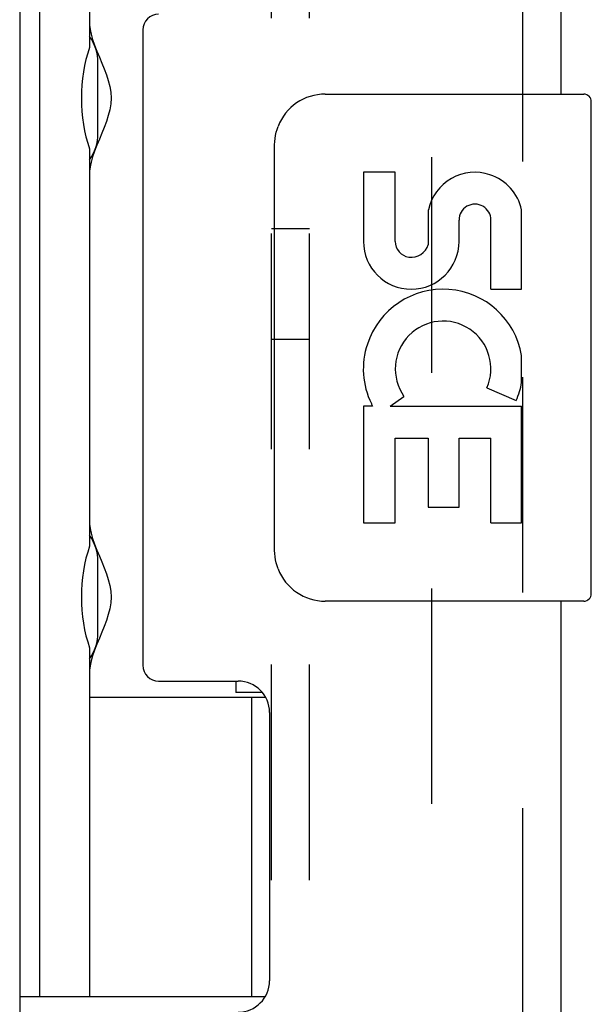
# Model space of a CAD drawing. Header units: inches. Extents: x 0 to 77.3, y 0 to 50.
# Tile 29 of 56: x 47.3 to 48.4, y 28.5 to 30.4. Entities that reach past the tile are written whole.
import ezdxf

# ---------------------------------------------------------------- set-up
doc = ezdxf.new("R2010")
doc.units = ezdxf.units.IN
doc.header["$LTSCALE"] = 4.25
doc.header["$MEASUREMENT"] = 0
doc.linetypes.add('HIDDEN', pattern=[0.2, 0.1, -0.1])
doc.layers.get('0').update_dxf_attribs({"linetype": 'CONTINUOUS'})
for name, color, linetype in [('DEFAULT_2', 8, 'HIDDEN'), ('REAR_DOOR', 7, 'CONTINUOUS'), ('SUBPANEL', 7, 'CONTINUOUS')]:
    doc.layers.add(name, color=color, linetype=linetype)

msp = doc.modelspace()

# ---------------------------------------------------------------- linework, layer by layer
at = {"color": 3, "linetype": 'Continuous'}
msp.add_line((47.277262, 31.846388), (47.277262, 18.250388), dxfattribs=at)
at = {"color": 7, "linetype": 'Continuous'}
for p, q in [((47.316262, 31.077888), (47.316262, 28.518888)), ((47.415262, 31.077888), (47.415262, 30.390558)), ((47.431762, 30.220388), (47.431762, 30.360388)), ((47.415262, 30.190218), (47.415262, 29.406558)), ((47.431762, 29.236388), (47.431762, 29.376388)), ((47.415262, 29.206218), (47.415262, 28.518888)), ((47.704062, 29.140888), (47.704062, 29.118388)), ((47.415307, 29.109388), (47.762235, 29.109388)), ((47.756044, 29.118388), (47.704062, 29.118388)), ((47.735262, 28.518888), (47.735262, 29.109388)), ((47.277262, 28.518888), (47.761955, 28.518888))]:
    msp.add_line(p, q, dxfattribs=at)
for points in [[(47.415307, 30.434312), (47.416213, 30.425767), (47.418219, 30.416322), (47.421265, 30.405863), (47.425159, 30.394729), (47.429643, 30.383148), (47.434458, 30.371351), (47.439295, 30.359675), (47.443963, 30.348035), (47.448311, 30.336467), (47.452069, 30.32494), (47.455035, 30.31344), (47.456968, 30.301945), (47.457598, 30.290422), (47.456976, 30.278896), (47.455047, 30.267395), (47.452083, 30.255885), (47.448324, 30.244347), (47.443974, 30.23277), (47.439305, 30.221125), (47.434467, 30.209446), (47.429649, 30.197644), (47.425163, 30.186057), (47.421267, 30.17492), (47.41822, 30.164458), (47.416213, 30.155011), (47.415307, 30.146464)], [(47.415307, 29.450312), (47.416213, 29.441767), (47.418219, 29.432322), (47.421265, 29.421863), (47.425159, 29.410729), (47.429643, 29.399148), (47.434458, 29.387351), (47.439295, 29.375675), (47.443963, 29.364035), (47.448311, 29.352467), (47.452069, 29.34094), (47.455035, 29.32944), (47.456968, 29.317945), (47.457598, 29.306422), (47.456976, 29.294896), (47.455047, 29.283395), (47.452083, 29.271885), (47.448324, 29.260347), (47.443974, 29.24877), (47.439305, 29.237125), (47.434467, 29.225446), (47.429649, 29.213644), (47.425163, 29.202057), (47.421267, 29.19092), (47.41822, 29.180458), (47.416213, 29.171011), (47.415307, 29.162464)]]:
    msp.add_lwpolyline(points, dxfattribs=at)
for centre, start, end in [((47.341762, 30.360388), 0, 35.187748), ((47.341762, 30.220388), 324.812252, 360), ((47.341762, 29.376388), 0, 35.187748), ((47.341762, 29.236388), 324.812252, 360)]:
    msp.add_arc(centre, 0.09, start, end, dxfattribs=at)
for centre in [(47.504418, 30.290388), (47.504418, 29.306388)]:
    msp.add_ellipse(centre, major_axis=(0, 0.1875), ratio=0.5625, start_param=1.0071888, end_param=2.13440385, dxfattribs=at)
at = {"layer": 'DEFAULT_2', "color": 8, "linetype": 'HIDDEN'}
msp.add_line((48.089897, 31.873686), (48.089897, 18.22309), dxfattribs=at)
at = {"layer": 'REAR_DOOR', "color": 8, "linetype": 'HIDDEN'}
msp.add_line((48.270262, 17.415388), (48.270262, 32.681388), dxfattribs=at)
at = {"layer": 'REAR_DOOR', "color": 3, "linetype": 'Continuous'}
for p, q in [((48.345262, 32.681388), (48.345262, 30.298388)), ((47.520262, 30.424888), (47.520262, 29.171888)), ((48.345262, 29.298388), (48.345262, 20.798388)), ((47.551262, 29.140888), (47.708262, 29.140888)), ((47.770262, 29.078888), (47.770262, 28.549888))]:
    msp.add_line(p, q, dxfattribs=at)
at = {"layer": 'REAR_DOOR', "color": 7, "linetype": 'Continuous'}
for p, q in [((47.880262, 30.298388), (48.390262, 30.298388)), ((48.405262, 29.313388), (48.405262, 30.283388)), ((47.780355, 29.398388), (47.780355, 30.198388)), ((47.955594, 30.144185), (47.955594, 30.007868)), ((48.018468, 30.144185), (47.955594, 30.144185)), ((48.018468, 30.007868), (48.018468, 30.144185)), ((48.083588, 30.070427), (48.083636, 30.001419)), ((48.267712, 29.913563), (48.267712, 30.070362)), ((48.144232, 30.007868), (48.144196, 30.049854)), ((48.207087, 29.913563), (48.207087, 30.04988)), ((48.207087, 29.913563), (48.267712, 29.913563)), ((48.267712, 29.729894), (48.267712, 29.782879)), ((48.199334, 29.718923), (48.257029, 29.693952)), ((48.008246, 29.682948), (48.035619, 29.702136)), ((47.955594, 29.682948), (47.955594, 29.452576)), ((47.973799, 29.682948), (47.955594, 29.682948)), ((48.008246, 29.682948), (48.267712, 29.682948)), ((48.267712, 29.452576), (48.267712, 29.682948)), ((48.018468, 29.452576), (48.018468, 29.620073)), ((48.018468, 29.620073), (48.083601, 29.620073)), ((48.083601, 29.620073), (48.083601, 29.484013)), ((48.144213, 29.484013), (48.144213, 29.620073)), ((48.144213, 29.620073), (48.207087, 29.620073)), ((48.207087, 29.452576), (48.207087, 29.620073)), ((48.083601, 29.484013), (48.144213, 29.484013)), ((47.955594, 29.452576), (48.018468, 29.452576)), ((48.207087, 29.452576), (48.267712, 29.452576)), ((48.390262, 29.298388), (47.880262, 29.298388))]:
    msp.add_line(p, q, dxfattribs=at)
for points in [[(47.780355, 30.198388), (47.780548, 30.204689), (47.781121, 30.210909), (47.782065, 30.217026), (47.78337, 30.22302), (47.78503, 30.228872), (47.787033, 30.234559)], [(47.787033, 29.362217), (47.785031, 29.367901), (47.783371, 29.373751), (47.782066, 29.379744), (47.781122, 29.385861), (47.780548, 29.392083), (47.780355, 29.398388)]]:
    msp.add_lwpolyline(points, dxfattribs=at)
at = {"layer": 'REAR_DOOR', "color": 3, "linetype": 'Continuous'}
for centre, radius, start, end in [((47.551262, 30.424888), 0.031, 90, 180), ((47.551262, 29.171888), 0.031, 180, 270), ((47.708262, 29.078888), 0.062, 0, 90), ((47.708262, 28.549888), 0.062, 270, 360)]:
    msp.add_arc(centre, radius, start, end, dxfattribs=at)
at = {"layer": 'REAR_DOOR', "color": 7, "linetype": 'Continuous'}
for centre, radius, start, end in [((47.880262, 30.198388), 0.1, 90, 158.800361), ((48.390262, 30.283388), 0.015, 0, 90), ((48.175698, 30.049895), 0.094263, 71.726666, 167.433789), ((48.175698, 30.049895), 0.094263, 12.540171, 71.70103), ((48.175641, 30.04988), 0.031445, 0, 180.048471), ((48.049913, 30.007868), 0.094319, 180, 360), ((48.049913, 30.007868), 0.031445, 180, 261.229462), ((48.04926, 30.012746), 0.036194, 263.428547, 341.76278), ((48.112774, 29.756386), 0.157186, 9.703137, 161.879131), ((48.112774, 29.756386), 0.094319, 336.596647, 215.112175), ((48.109474, 29.756166), 0.154122, 161.419882, 206.196295), ((48.112774, 29.756386), 0.157186, 336.596647, 350.296863), ((48.112774, 29.756386), 0.157186, 205.737045, 207.853202), ((47.880262, 29.398388), 0.1, 201.20502, 270), ((48.390262, 29.313388), 0.015, 270, 360)]:
    msp.add_arc(centre, radius, start, end, dxfattribs=at)
at = {"layer": 'SUBPANEL', "color": 8, "linetype": 'HIDDEN'}
for p, q in [((47.774262, 18.548388), (47.774262, 31.548388)), ((47.849262, 18.548388), (47.849262, 31.548388)), ((47.849262, 30.032388), (47.774262, 30.032388)), ((47.849262, 29.814388), (47.774262, 29.814388))]:
    msp.add_line(p, q, dxfattribs=at)

doc.saveas('drawing.dxf')
